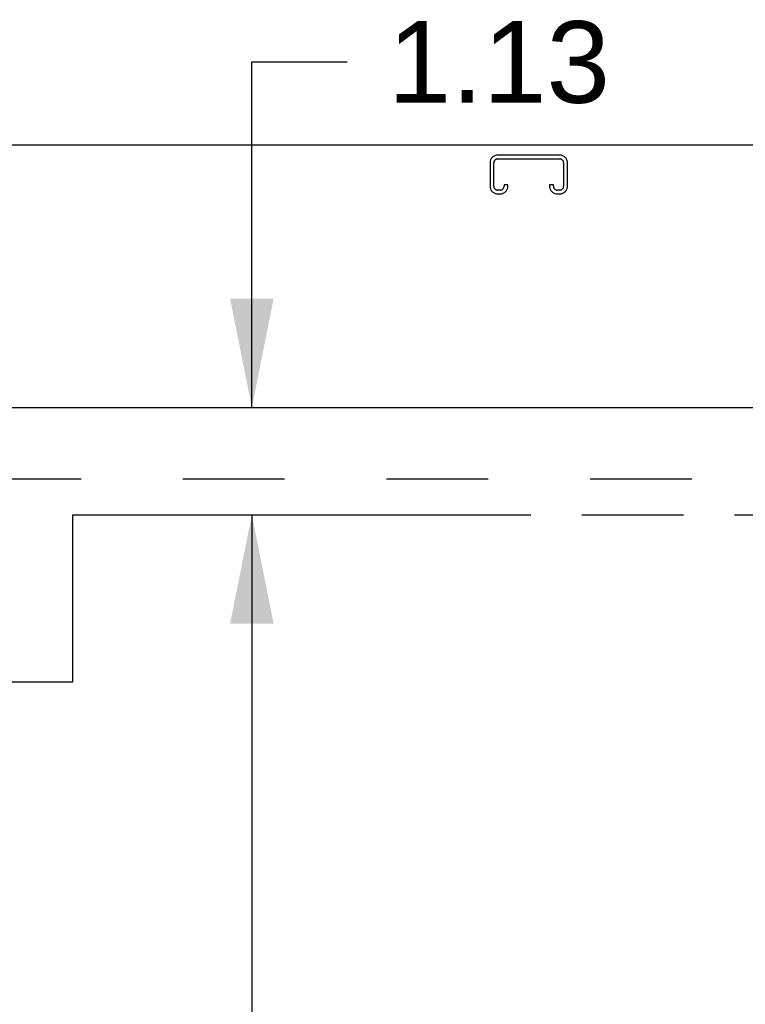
# Model space of a CAD drawing. Header units: inches. Extents: x 0 to 194, y 0 to 126.
# Tile 6 of 12: x 77 to 84, y 71 to 81. Entities that reach past the tile are written whole.
import ezdxf

# ---------------------------------------------------------------- set-up
doc = ezdxf.new("R2010")
doc.units = ezdxf.units.IN
doc.header["$LTSCALE"] = 10.674419
doc.header["$MEASUREMENT"] = 0
doc.linetypes.add('HIDDEN', pattern=[0.2, 0.1, -0.1])
doc.linetypes.add('PHANTOM', pattern=[0.8, 0.45, -0.05, 0.1, -0.05, 0.1, -0.05])
doc.layers.get('0').update_dxf_attribs({"linetype": 'CONTINUOUS'})
for name, color, linetype in [('AVAILABLE_DOOR_SPACE', 7, 'CONTINUOUS'), ('DEFAULT_2', 8, 'HIDDEN'), ('DIMENSIONS', 7, 'CONTINUOUS')]:
    doc.layers.add(name, color=color, linetype=linetype)
doc.styles.get("Standard").update_dxf_attribs({"font": 'arial.ttf'})
doc.dimstyles.new('DIMSTYLE_2', dxfattribs={"dimtxt": 0.856237, "dimasz": 1.141649, "dimexe": 0.09, "dimexo": 0.07, "dimgap": 0.0375, "dimtad": 0, "dimtih": 1, "dimtoh": 1, "dimzin": 4, "dimdsep": 46, "dimtxsty": 'Standard', "dimblk": '_FILLED', "dimblk1": '_FILLED', "dimblk2": '_FILLED', "dimcen": 0.09, "dimazin": 1, "dimtfac": 1, "dimtdec": 3, "dimtofl": 0, "dimtmove": 0, "dimatfit": 3, "dimldrblk": '_FILLED', "dimfxl": 1, "dimtolj": 1, "dimtzin": 4, "dimarcsym": 0})

# ---------------------------------------------------------------- blocks, each defined once
blk = doc.blocks.new('_FILLED')
at = {"color": 0, "linetype": 'ByBlock'}
blk.add_solid([(0, 0), (-1, 0.2), (-1, -0.2)], dxfattribs=at)
blk = doc.blocks.new('*D12')
at = {"layer": 'DIMENSIONS', "color": 2, "linetype": 'Continuous'}
for p, q in [((60.181, 59.883), (68.464, 59.883)), ((89.493, 59.883), (72.312, 59.883))]:
    blk.add_line(p, q, dxfattribs=at)
at = {"layer": 'DIMENSIONS', "color": 2, "linetype": 'Continuous', "xscale": 1.1416490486, "yscale": 1.1416490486, "zscale": 1.1416490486, "rotation": 180}
blk.add_blockref('_FILLED', (60.181, 59.883), dxfattribs=at)
at = {"layer": 'DIMENSIONS', "color": 2, "linetype": 'Continuous', "xscale": 1.1416490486, "yscale": 1.1416490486, "zscale": 1.1416490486}
blk.add_blockref('_FILLED', (89.493, 59.883), dxfattribs=at)
at = {"layer": 'DIMENSIONS', "color": 2, "linetype": 'Continuous', "insert": (70.388, 60.311), "char_height": 0.8562, "width": 2.99205, "attachment_point": 2, "line_spacing_factor": 0.9}
blk.add_mtext('29.31', dxfattribs=at)
blk = doc.blocks.new('*D14')
at = {"layer": 'DIMENSIONS', "color": 2, "linetype": 'Continuous'}
for p, q in [((79.153, 76.96), (79.153, 80.583)), ((79.153, 80.583), (80.151, 80.583)), ((79.153, 75.835), (79.153, 73.552))]:
    blk.add_line(p, q, dxfattribs=at)
at = {"layer": 'DIMENSIONS', "color": 2, "linetype": 'Continuous', "xscale": 1.1416490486, "yscale": 1.1416490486, "zscale": 1.1416490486}
for p, rotation in [((79.153, 76.96), 270), ((79.153, 75.835), 90)]:
    blk.add_blockref('_FILLED', p, dxfattribs=dict(at, rotation=rotation))
at = {"layer": 'DIMENSIONS', "color": 2, "linetype": 'Continuous', "insert": (80.58, 81.011), "char_height": 0.8562, "width": 2.3268, "attachment_point": 1, "line_spacing_factor": 0.9}
blk.add_mtext('1.13', dxfattribs=at)
blk = doc.blocks.new('*D15')
at = {"layer": 'DIMENSIONS', "color": 2, "linetype": 'Continuous'}
for p, q in [((79.153, 75.835), (79.153, 43.748)), ((79.153, 15.585), (79.153, 42.035))]:
    blk.add_line(p, q, dxfattribs=at)
at = {"layer": 'DIMENSIONS', "color": 2, "linetype": 'Continuous', "xscale": 1.1416490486, "yscale": 1.1416490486, "zscale": 1.1416490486}
for p, rotation in [((79.153, 75.835), 90), ((79.153, 15.585), 270)]:
    blk.add_blockref('_FILLED', p, dxfattribs=dict(at, rotation=rotation))
at = {"layer": 'DIMENSIONS', "color": 2, "linetype": 'Continuous', "insert": (79.153, 43.32), "char_height": 0.8562, "width": 2.99205, "attachment_point": 2, "line_spacing_factor": 0.9}
blk.add_mtext('60.25', dxfattribs=at)

msp = doc.modelspace()

# ---------------------------------------------------------------- linework, layer by layer
at = {"color": 3, "linetype": 'Continuous'}
for p, q in [((94.004, 79.71), (58.108, 79.71)), ((58.431, 76.96), (93.118, 76.96))]:
    msp.add_line(p, q, dxfattribs=at)
at = {"layer": 'AVAILABLE_DOOR_SPACE', "color": 4, "linetype": 'PHANTOM'}
for p, q in [((77.275, 74.085), (77.275, 75.835)), ((77.275, 75.835), (89.493, 75.835)), ((74.275, 74.085), (77.275, 74.085))]:
    msp.add_line(p, q, dxfattribs=at)
at = {"layer": 'DEFAULT_2', "color": 8, "linetype": 'HIDDEN'}
for p, q in [((82.382, 79.606), (81.73, 79.606)), ((81.65, 79.526), (81.65, 79.28)), ((81.69, 79.28), (81.69, 79.526)), ((81.73, 79.566), (82.382, 79.566)), ((82.422, 79.526), (82.422, 79.28)), ((82.462, 79.28), (82.462, 79.526)), ((81.797, 79.294), (81.797, 79.28)), ((81.837, 79.294), (81.797, 79.294)), ((81.837, 79.28), (81.837, 79.294)), ((82.275, 79.294), (82.275, 79.28)), ((82.315, 79.294), (82.275, 79.294)), ((82.315, 79.28), (82.315, 79.294)), ((81.757, 79.24), (81.73, 79.24)), ((81.73, 79.2), (81.757, 79.2)), ((82.382, 79.24), (82.355, 79.24)), ((82.355, 79.2), (82.382, 79.2)), ((92.306, 76.21), (59.806, 76.21))]:
    msp.add_line(p, q, dxfattribs=at)
for centre, radius, start, end in [((81.73, 79.526), 0.08, 90, 180), ((82.382, 79.526), 0.08, 0, 90), ((81.73, 79.526), 0.04, 90, 180), ((82.382, 79.526), 0.04, 0, 90), ((81.73, 79.28), 0.08, 180, 270), ((81.73, 79.28), 0.04, 180, 270), ((81.757, 79.28), 0.08, 270, 360), ((81.757, 79.28), 0.04, 270, 360), ((82.355, 79.28), 0.08, 180, 270), ((82.355, 79.28), 0.04, 180, 270), ((82.382, 79.28), 0.08, 270, 360), ((82.382, 79.28), 0.04, 270, 360)]:
    msp.add_arc(centre, radius, start, end, dxfattribs=at)

# ---------------------------------------------------------------- dimensions: what is measured, and where the dimension line sits
at = {"layer": 'DIMENSIONS', "color": 2, "linetype": 'Continuous'}
for base, p1, p2, angle, picture, middle in [((79.152524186, 76.960010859), (89.493433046, 75.835010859), (58.450933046, 76.960010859), 90, '*D14', (81.780072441, 80.577919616)), ((79.153, 15.585), (89.493, 75.835), (77.275, 15.585), 270, '*D15', (79.149, 42.887))]:
    dim = msp.add_linear_dim(base=base, p1=p1, p2=p2, angle=angle, dimstyle='DIMSTYLE_2', dxfattribs=at)
    dim.commit()
    dim.dimension.update_dxf_attribs({"geometry": picture, "text_midpoint": middle, "dimtype": 160})
dim = msp.add_linear_dim(base=(89.493, 59.883), p1=(60.181, 75.835), p2=(89.493, 75.835), dimstyle='DIMSTYLE_2', dxfattribs=at)
dim.commit()
dim.dimension.update_dxf_attribs({"geometry": '*D12', "text_midpoint": (70.294, 59.879), "dimtype": 160})

doc.saveas('drawing.dxf')
